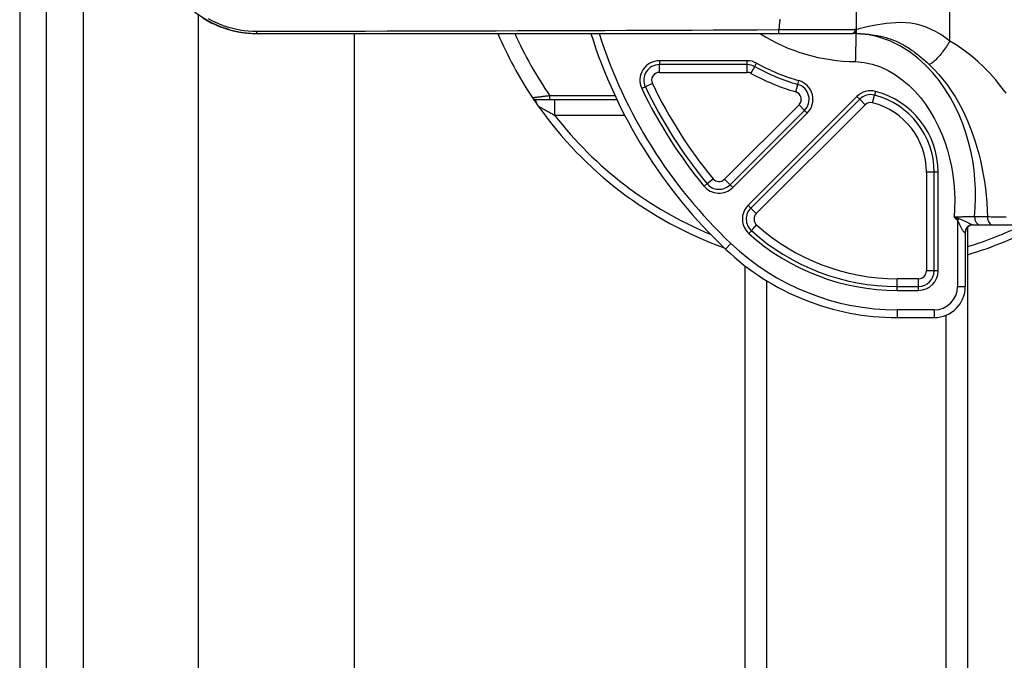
# Model space of a CAD drawing. Header units: inches. Extents: x 7 to 174, y 10 to 93.
# Tile 47 of 132: x 6.63 to 9.12, y 47.91 to 49.53. Entities that reach past the tile are written whole.
import ezdxf

# ---------------------------------------------------------------- set-up
doc = ezdxf.new("R2010")
doc.units = ezdxf.units.IN
doc.header["$MEASUREMENT"] = 0
doc.layers.add('Visible Edges(ANSI)', color=7, linetype='Continuous', lineweight=25)
doc.layers.add('Visible Tangent Edges(ANSI)', color=7, linetype='Continuous', lineweight=25)

msp = doc.modelspace()

# ---------------------------------------------------------------- linework, layer by layer
at = {"layer": 'Visible Edges(ANSI)'}
for p, q in [((6.6296, 70.6177), (6.6296, 29.1367)), ((6.6976, 29.1367), (6.6976, 70.6177)), ((8.7446, 49.5038), (8.7446, 49.5629)), ((7.0816, 29.7941), (7.0816, 49.5401)), ((7.2281, 49.4939), (7.2288, 49.4939)), ((7.2288, 49.4939), (8.5485, 49.4939)), ((7.4753, 49.4939), (7.4753, 29.7941)), ((8.5485, 49.4939), (8.7325, 49.4939)), ((8.7325, 49.4939), (8.7355, 49.4942)), ((8.7344, 49.494), (8.7345, 49.494)), ((8.7446, 49.4939), (8.7446, 49.501)), ((7.9344, 49.3265), (7.9701, 49.3265)), ((7.9701, 49.3265), (8.1393, 49.3265)), ((7.9637, 49.2786), (7.9637, 49.2785)), ((9.0202, 48.8541), (9.0202, 48.9899)), ((9.0256, 49.0035), (9.0256, 31.7321)), ((9.0378, 49.0096), (9.0579, 49.0096)), ((9.0579, 49.0096), (9.0904, 49.0096)), ((9.0904, 49.0096), (9.2187, 49.0096)), ((8.4636, 31.7321), (8.4636, 48.906)), ((8.8476, 48.7754), (8.9414, 48.7754))]:
    msp.add_line(p, q, dxfattribs=at)
at = {"layer": 'Visible Edges(ANSI)', "flags": 128}
for points in [[(7.1604, 49.5032), (7.1371, 49.5109), (7.1149, 49.5206), (7.0941, 49.5322), (7.0747, 49.5454), (7.0569, 49.5601), (7.0408, 49.576), (7.0264, 49.593), (7.0136, 49.6109)], [(7.0934, 49.5324), (7.1033, 49.5265), (7.1135, 49.5211), (7.1238, 49.5162), (7.1342, 49.5118), (7.1447, 49.5079), (7.1552, 49.5045), (7.1658, 49.5016), (7.1764, 49.4992), (7.1869, 49.4972), (7.1974, 49.4957), (7.2078, 49.4947), (7.218, 49.4941), (7.2281, 49.4939)], [(8.7446, 49.4939), (8.7437, 49.4939), (8.743, 49.4939), (8.7422, 49.4939), (8.7415, 49.4939), (8.7408, 49.4939), (8.7402, 49.4939), (8.7395, 49.4939), (8.739, 49.4939), (8.7384, 49.4939), (8.7379, 49.4939), (8.7374, 49.4939), (8.737, 49.4939), (8.7366, 49.494), (8.7362, 49.494), (8.7359, 49.494), (8.7356, 49.494), (8.7353, 49.494), (8.7351, 49.494), (8.7349, 49.494), (8.7347, 49.494), (8.7346, 49.494), (8.7345, 49.494), (8.7345, 49.494), (8.7345, 49.494)], [(8.7428, 49.423), (8.7429, 49.4277), (8.743, 49.4323), (8.7432, 49.4368), (8.7433, 49.4413), (8.7434, 49.4458), (8.7435, 49.4501), (8.7436, 49.4544), (8.7437, 49.4584), (8.7438, 49.4624), (8.7439, 49.4661), (8.744, 49.4697), (8.7441, 49.4731), (8.7442, 49.4763), (8.7442, 49.4792), (8.7443, 49.4819), (8.7443, 49.4844), (8.7444, 49.4866), (8.7444, 49.4885), (8.7445, 49.4901), (8.7445, 49.4915), (8.7445, 49.4925), (8.7446, 49.4933), (8.7446, 49.4937), (8.7446, 49.4939)], [(8.7446, 49.4939), (8.7455, 49.4938), (8.7464, 49.4938), (8.7474, 49.4938), (8.7484, 49.4937), (8.7495, 49.4937), (8.7506, 49.4936), (8.7517, 49.4935), (8.7529, 49.4935), (8.7542, 49.4934), (8.7554, 49.4933), (8.7567, 49.4933), (8.758, 49.4932), (8.7594, 49.4931), (8.7608, 49.493), (8.7622, 49.4929), (8.7637, 49.4928), (8.7652, 49.4926), (8.7667, 49.4925), (8.7683, 49.4924), (8.7699, 49.4922), (8.7715, 49.492), (8.7732, 49.4919), (8.7749, 49.4917), (8.7766, 49.4915)], [(7.9262, 49.3309), (7.9262, 49.3309), (7.9263, 49.3308), (7.9264, 49.3306), (7.9266, 49.3303), (7.9268, 49.33), (7.9271, 49.3296), (7.9274, 49.3291), (7.9278, 49.3286), (7.9282, 49.328), (7.9286, 49.3273), (7.9292, 49.3265), (7.9297, 49.3256), (7.9304, 49.3247), (7.931, 49.3237), (7.9318, 49.3227), (7.9325, 49.3215), (7.9334, 49.3203), (7.9343, 49.319), (7.9352, 49.3177), (7.9362, 49.3162), (7.9372, 49.3147), (7.9383, 49.3132), (7.9395, 49.3116), (7.9406, 49.3099)]]:
    msp.add_lwpolyline(points, dxfattribs=at)
at = {"layer": 'Visible Edges(ANSI)'}
for centre, radius, start, end in [((8.7446, 49.8777), 0.9843, 202.9545, 213.749), ((9.2957, 49.8777), 1.2811, 197.4359, 226.5143), ((8.7347, 49.5038), 0.00984, 268.492, 0), ((7.9344, 49.3364), 0.00984, 213.749, 270), ((8.7446, 49.8777), 0.9843, 215.2344, 250.1402), ((9.0398, 48.9899), 0.0197, 90, 180), ((8.7446, 49.8777), 0.9843, 286.5885, 298.1154), ((8.8476, 49.4053), 0.6299, 226.5143, 270), ((8.9414, 48.8541), 0.0787, 270, 0)]:
    msp.add_arc(centre, radius, start, end, dxfattribs=at)
at = {"layer": 'Visible Tangent Edges(ANSI)'}
for p, q in [((6.7906, 29.1367), (6.7906, 70.6177)), ((8.9808, 49.4748), (8.9808, 49.7175)), ((8.745, 49.5038), (8.7446, 49.5038)), ((8.4686, 49.425), (8.2467, 49.425)), ((8.2467, 49.425), (8.2467, 49.4151)), ((8.4686, 49.4151), (8.2467, 49.4151)), ((8.2467, 49.3954), (8.2467, 49.4151)), ((8.4686, 49.4151), (8.4686, 49.425)), ((8.4686, 49.3954), (8.4686, 49.4151)), ((8.4781, 49.393), (8.4876, 49.4103)), ((8.4876, 49.4103), (8.4923, 49.4189)), ((8.2467, 49.3954), (8.4686, 49.3954)), ((8.2112, 49.3588), (8.2023, 49.3545)), ((8.2289, 49.3673), (8.2112, 49.3588)), ((8.5912, 49.3463), (8.5967, 49.3652)), ((8.5967, 49.3652), (8.5994, 49.3746)), ((8.1347, 49.3364), (7.9701, 49.3364)), ((7.9701, 49.3265), (7.9701, 49.3364)), ((8.7461, 49.3346), (8.4708, 49.0593)), ((8.7461, 49.3346), (8.753, 49.3276)), ((8.7858, 49.3188), (8.7907, 49.3379)), ((8.7932, 49.3474), (8.7907, 49.3379)), ((7.9819, 49.3265), (7.9819, 49.2872)), ((8.5997, 49.3134), (8.4114, 49.1252)), ((8.753, 49.3276), (8.4778, 49.0524)), ((8.4917, 49.0384), (8.767, 49.3137)), ((8.5997, 49.3134), (8.6136, 49.2995)), ((8.753, 49.3276), (8.767, 49.3137)), ((7.9819, 49.2872), (8.1589, 49.2872)), ((8.4253, 49.1112), (8.6136, 49.2995)), ((8.4323, 49.1043), (8.6206, 49.2926)), ((8.6136, 49.2995), (8.6206, 49.2926)), ((8.9414, 49.1432), (8.9217, 49.1432)), ((8.9217, 49.1432), (8.9217, 48.8935)), ((8.9513, 49.1432), (8.9414, 49.1432)), ((8.9414, 48.8935), (8.9414, 49.1432)), ((8.9513, 48.8935), (8.9513, 49.1432)), ((8.3671, 49.1141), (8.3595, 49.1078)), ((8.3671, 49.1141), (8.3823, 49.1266)), ((8.4114, 49.1252), (8.4253, 49.1112)), ((8.4253, 49.1112), (8.4323, 49.1043)), ((8.4778, 49.0524), (8.4708, 49.0593)), ((8.4778, 49.0524), (8.4917, 49.0384)), ((8.4793, 48.9952), (8.4925, 49.0099)), ((9.0037, 49.0255), (9.0005, 49.0218)), ((9.0005, 49.0218), (9.0005, 48.8541)), ((8.4728, 48.9879), (8.4793, 48.9952)), ((9.0202, 48.9899), (9.0191, 48.9899)), ((8.4277, 48.9625), (8.4141, 48.9483)), ((8.9414, 48.8935), (8.9217, 48.8935)), ((8.9513, 48.8935), (8.9414, 48.8935)), ((8.5174, 48.8689), (8.5174, 31.7321)), ((8.8476, 48.8541), (8.8476, 48.8738)), ((8.902, 48.8738), (8.8476, 48.8738)), ((8.902, 48.8541), (8.902, 48.8738)), ((8.8476, 48.8541), (8.902, 48.8541)), ((8.8476, 48.8443), (8.8476, 48.8541)), ((8.8476, 48.8443), (8.902, 48.8443)), ((8.902, 48.8443), (8.902, 48.8541)), ((9.0005, 48.8541), (9.0202, 48.8541)), ((8.9414, 48.7951), (8.8476, 48.7951)), ((8.8476, 48.7951), (8.8476, 48.7754)), ((8.9414, 48.7951), (8.9414, 48.7754)), ((8.9717, 31.7321), (8.9717, 48.7814))]:
    msp.add_line(p, q, dxfattribs=at)
at = {"layer": 'Visible Tangent Edges(ANSI)', "flags": 128}
for points in [[(7.2288, 49.4987), (7.218, 49.4989), (7.2073, 49.4996), (7.1965, 49.5007), (7.1859, 49.5024), (7.1754, 49.5045), (7.165, 49.507), (7.1548, 49.51), (7.1448, 49.5133), (7.135, 49.5171), (7.1254, 49.5213), (7.1161, 49.5259), (7.107, 49.5308)], [(8.5513, 49.5299), (8.551, 49.5271), (8.5507, 49.5244), (8.5505, 49.5217), (8.5502, 49.519), (8.5499, 49.5163), (8.5497, 49.5136), (8.5494, 49.5108), (8.5491, 49.5081), (8.5489, 49.5054), (8.5486, 49.5027)], [(8.9808, 49.4748), (8.9696, 49.4832), (8.9581, 49.4909), (8.9462, 49.498), (8.9339, 49.5043), (8.9214, 49.5098), (8.9085, 49.5142), (8.8955, 49.5176), (8.8825, 49.5198), (8.8695, 49.521), (8.8568, 49.5214), (8.8443, 49.5212), (8.8322, 49.5203), (8.8206, 49.5191), (8.8095, 49.5175), (8.799, 49.5158), (8.7892, 49.5141), (8.7802, 49.5123), (8.7721, 49.5106), (8.7649, 49.5089), (8.7587, 49.5075), (8.7535, 49.5062), (8.7495, 49.5051), (8.7466, 49.5043), (8.745, 49.5038)], [(7.1604, 49.5032), (7.1631, 49.5024), (7.1659, 49.5017), (7.1687, 49.501), (7.1715, 49.5004), (7.1743, 49.4997), (7.1771, 49.4992), (7.1799, 49.4986), (7.1828, 49.4981), (7.1856, 49.4975), (7.1884, 49.4971), (7.1913, 49.4966), (7.1942, 49.4962), (7.197, 49.4959), (7.1999, 49.4955), (7.2028, 49.4952), (7.2057, 49.4949), (7.2085, 49.4947), (7.2114, 49.4945), (7.2143, 49.4943), (7.2172, 49.4941), (7.2201, 49.494), (7.223, 49.4939), (7.2259, 49.4939), (7.2288, 49.4939)], [(8.5486, 49.5027), (8.4936, 49.5024), (8.4386, 49.5022), (8.3836, 49.5019), (8.3286, 49.5017), (8.2736, 49.5015), (8.2186, 49.5013), (8.1637, 49.5011), (8.1087, 49.5009), (8.0537, 49.5007), (7.9987, 49.5005), (7.9437, 49.5003), (7.8887, 49.5002), (7.8337, 49.5), (7.7787, 49.4999), (7.7237, 49.4997), (7.6687, 49.4996), (7.6138, 49.4994), (7.5588, 49.4993), (7.5038, 49.4992), (7.4488, 49.4991), (7.3938, 49.499), (7.3388, 49.4989), (7.2838, 49.4988), (7.2288, 49.4987)], [(8.7422, 49.5036), (8.7401, 49.5035), (8.7374, 49.5034), (8.7339, 49.5034), (8.7299, 49.5033), (8.7252, 49.5033), (8.7199, 49.5032), (8.714, 49.5032), (8.7075, 49.5031), (8.7004, 49.5031), (8.6929, 49.503), (8.6848, 49.503), (8.6763, 49.5029), (8.6673, 49.5029), (8.6579, 49.5029), (8.6481, 49.5028), (8.6379, 49.5028), (8.6275, 49.5028), (8.6167, 49.5028), (8.6057, 49.5027), (8.5946, 49.5027), (8.5832, 49.5027), (8.5717, 49.5027), (8.5602, 49.5027), (8.5486, 49.5027)], [(8.743, 49.5037), (8.743, 49.5037), (8.743, 49.5037), (8.743, 49.5036), (8.7429, 49.5036), (8.7429, 49.5036), (8.7429, 49.5036), (8.7428, 49.5036), (8.7428, 49.5036), (8.7428, 49.5036), (8.7427, 49.5036), (8.7427, 49.5036), (8.7427, 49.5036), (8.7426, 49.5036), (8.7426, 49.5036), (8.7426, 49.5036), (8.7425, 49.5036), (8.7425, 49.5036), (8.7425, 49.5036), (8.7424, 49.5036), (8.7424, 49.5036), (8.7423, 49.5036), (8.7423, 49.5036), (8.7423, 49.5036), (8.7422, 49.5036)], [(8.7437, 49.5038), (8.7437, 49.5038), (8.7436, 49.5038), (8.7436, 49.5038), (8.7436, 49.5038), (8.7436, 49.5038), (8.7435, 49.5038), (8.7435, 49.5038), (8.7435, 49.5038), (8.7435, 49.5038), (8.7434, 49.5037), (8.7434, 49.5037), (8.7434, 49.5037), (8.7434, 49.5037), (8.7433, 49.5037), (8.7433, 49.5037), (8.7433, 49.5037), (8.7432, 49.5037), (8.7432, 49.5037), (8.7432, 49.5037), (8.7432, 49.5037), (8.7431, 49.5037), (8.7431, 49.5037), (8.7431, 49.5037), (8.743, 49.5037)], [(8.7446, 49.5038), (8.7446, 49.5038), (8.7446, 49.5038), (8.7446, 49.5038), (8.7445, 49.5038), (8.7445, 49.5038), (8.7445, 49.5038), (8.7445, 49.5038), (8.7445, 49.5038), (8.7444, 49.5038), (8.7444, 49.5038), (8.7444, 49.5038), (8.7443, 49.5038), (8.7443, 49.5038), (8.7443, 49.5038), (8.7442, 49.5038), (8.7442, 49.5038), (8.7441, 49.5038), (8.7441, 49.5038), (8.744, 49.5038), (8.744, 49.5038), (8.7439, 49.5038), (8.7438, 49.5038), (8.7438, 49.5038), (8.7437, 49.5038)], [(8.7446, 49.5005), (8.7446, 49.5006), (8.7446, 49.5007), (8.7447, 49.5008), (8.7447, 49.501), (8.7447, 49.5011), (8.7447, 49.5012), (8.7448, 49.5013), (8.7448, 49.5014), (8.7448, 49.5016), (8.7448, 49.5017), (8.7449, 49.5018), (8.7449, 49.502), (8.7449, 49.5021), (8.7449, 49.5022), (8.7449, 49.5024), (8.745, 49.5025), (8.745, 49.5027), (8.745, 49.5028), (8.745, 49.503), (8.745, 49.5032), (8.745, 49.5033), (8.745, 49.5035), (8.745, 49.5037), (8.745, 49.5038)], [(9.0436, 49.0303), (9.0453, 49.0539), (9.0461, 49.0775), (9.0458, 49.1012), (9.0445, 49.1249), (9.0421, 49.1486), (9.0387, 49.1723), (9.0342, 49.1959), (9.0285, 49.2193), (9.0217, 49.2425), (9.0137, 49.2655), (9.0044, 49.2882), (8.9939, 49.3106), (8.982, 49.3325), (8.9687, 49.3539), (8.9539, 49.3746), (8.9376, 49.3946), (8.9196, 49.4136), (8.8998, 49.4314), (8.8782, 49.4479), (8.8546, 49.4627), (8.829, 49.4751), (8.8017, 49.4845), (8.7733, 49.4909), (8.7446, 49.4939)], [(8.7766, 49.4915), (8.7793, 49.4912), (8.7821, 49.4908), (8.785, 49.4904), (8.7879, 49.49), (8.7909, 49.4896), (8.7939, 49.4891), (8.797, 49.4886), (8.8001, 49.488), (8.8033, 49.4873), (8.8065, 49.4867), (8.8097, 49.4859), (8.813, 49.4851), (8.8163, 49.4843), (8.8196, 49.4834), (8.823, 49.4824), (8.8264, 49.4813), (8.8298, 49.4802), (8.8332, 49.479), (8.8366, 49.4777), (8.84, 49.4764), (8.8435, 49.4749), (8.8469, 49.4734), (8.8504, 49.4719), (8.8538, 49.4702)], [(8.8538, 49.4702), (8.857, 49.4686), (8.8602, 49.467), (8.8634, 49.4653), (8.8666, 49.4635), (8.8697, 49.4616), (8.8729, 49.4596), (8.8761, 49.4576), (8.8793, 49.4555), (8.8824, 49.4534), (8.8856, 49.4512), (8.8887, 49.4489), (8.8919, 49.4466), (8.895, 49.4442), (8.8981, 49.4418), (8.9013, 49.4393), (8.9044, 49.4368), (8.9074, 49.4343), (8.9105, 49.4317), (8.9136, 49.429), (8.9167, 49.4264), (8.9197, 49.4236), (8.9228, 49.4209), (8.9258, 49.4181), (8.9288, 49.4153)], [(8.9808, 49.4748), (8.9787, 49.4714), (8.9766, 49.4679), (8.9745, 49.4644), (8.9722, 49.4609), (8.9699, 49.4575), (8.9676, 49.4541), (8.9652, 49.4507), (8.9628, 49.4475), (8.9604, 49.4443), (8.958, 49.4412), (8.9555, 49.4383), (8.9531, 49.4354), (8.9507, 49.4328), (8.9484, 49.4303), (8.9461, 49.4279), (8.9439, 49.4258), (8.9417, 49.4238), (8.9396, 49.422), (8.9376, 49.4204), (8.9356, 49.419), (8.9338, 49.4178), (8.932, 49.4168), (8.9304, 49.416), (8.9288, 49.4153)], [(9.123, 49.3427), (9.11, 49.3602), (9.0964, 49.3771), (9.0819, 49.3934), (9.0668, 49.409), (9.0509, 49.4238), (9.0344, 49.4379), (9.0172, 49.4511), (8.9993, 49.4634), (8.9808, 49.4748)], [(8.7428, 49.423), (8.7641, 49.4207), (8.785, 49.4161), (8.8054, 49.4093), (8.8249, 49.4003), (8.8434, 49.3895), (8.8608, 49.377), (8.8771, 49.3631), (8.8923, 49.348), (8.9064, 49.3319), (8.9194, 49.3148), (8.9313, 49.2969), (8.9421, 49.2783), (8.9518, 49.2592), (8.9605, 49.2396), (8.9681, 49.2195), (8.9747, 49.1991), (8.9803, 49.1784), (8.9848, 49.1575), (8.9884, 49.1363), (8.991, 49.115), (8.9926, 49.0936), (8.9933, 49.0722), (8.993, 49.0507), (8.9918, 49.0293)], [(8.9288, 49.4153), (8.9413, 49.4031), (8.9531, 49.3902), (8.9642, 49.3769), (8.9747, 49.3631), (8.9846, 49.3489), (8.994, 49.3343), (9.0027, 49.3193), (9.0109, 49.304), (9.0185, 49.2885), (9.0257, 49.2726), (9.0323, 49.2565), (9.0385, 49.2401), (9.0441, 49.2235), (9.0493, 49.2067), (9.0541, 49.1897), (9.0583, 49.1725), (9.0621, 49.1551), (9.0655, 49.1376), (9.0684, 49.1199), (9.0709, 49.1021), (9.0729, 49.0841), (9.0744, 49.0661), (9.0755, 49.048), (9.0761, 49.0298)], [(7.9701, 49.3364), (7.9675, 49.3361), (7.9649, 49.3357), (7.9623, 49.3354), (7.9597, 49.3351), (7.9571, 49.3347), (7.9546, 49.3344), (7.9521, 49.3341), (7.9497, 49.3338), (7.9473, 49.3335), (7.945, 49.3332), (7.9427, 49.3329), (7.9406, 49.3327), (7.9385, 49.3324), (7.9366, 49.3322), (7.9347, 49.332), (7.9331, 49.3318), (7.9315, 49.3316), (7.9302, 49.3314), (7.929, 49.3313), (7.928, 49.3311), (7.9272, 49.3311), (7.9267, 49.331), (7.9263, 49.3309), (7.9262, 49.3309)], [(7.9406, 49.3099), (7.9397, 49.3112), (7.9389, 49.3125), (7.9382, 49.3137), (7.9376, 49.3149), (7.9371, 49.316), (7.9366, 49.3171), (7.9361, 49.3181), (7.9358, 49.3191), (7.9354, 49.32), (7.935, 49.3208), (7.9348, 49.3216), (7.9345, 49.3224), (7.9343, 49.323), (7.9341, 49.3236), (7.934, 49.3242), (7.9339, 49.3247), (7.9338, 49.3251), (7.9338, 49.3255), (7.9338, 49.3258), (7.9338, 49.3261), (7.9339, 49.3263), (7.934, 49.3264), (7.9342, 49.3265), (7.9344, 49.3265)], [(7.9406, 49.3099), (7.9407, 49.3098), (7.9411, 49.3097), (7.9416, 49.3094), (7.9423, 49.309), (7.9432, 49.3085), (7.9443, 49.3079), (7.9456, 49.3072), (7.947, 49.3064), (7.9485, 49.3056), (7.9502, 49.3046), (7.952, 49.3037), (7.9539, 49.3026), (7.956, 49.3015), (7.958, 49.3004), (7.9602, 49.2992), (7.9624, 49.2979), (7.9647, 49.2967), (7.9671, 49.2954), (7.9695, 49.2941), (7.9719, 49.2927), (7.9744, 49.2913), (7.9769, 49.29), (7.9794, 49.2886), (7.9819, 49.2872)], [(9.0436, 49.0303), (9.0419, 49.0303), (9.0401, 49.0303), (9.0383, 49.0302), (9.0365, 49.0302), (9.0346, 49.0302), (9.0326, 49.0301), (9.0306, 49.0301), (9.0286, 49.0301), (9.0265, 49.03), (9.0243, 49.03), (9.0222, 49.0299), (9.02, 49.0299), (9.0177, 49.0298), (9.0155, 49.0298), (9.0132, 49.0298), (9.0109, 49.0297), (9.0085, 49.0297), (9.0062, 49.0296), (9.0038, 49.0296), (9.0014, 49.0295), (8.999, 49.0295), (8.9966, 49.0294), (8.9942, 49.0294), (8.9918, 49.0293)], [(8.9918, 49.0293), (8.9921, 49.029), (8.9925, 49.0287), (8.9928, 49.0284), (8.9932, 49.028), (8.9936, 49.0277), (8.9939, 49.0274), (8.9943, 49.0271), (8.9947, 49.0268), (8.995, 49.0265), (8.9954, 49.0262), (8.9957, 49.0258), (8.9961, 49.0255), (8.9965, 49.0252), (8.9968, 49.0249), (8.9972, 49.0246), (8.9976, 49.0243), (8.9979, 49.024), (8.9983, 49.0236), (8.9986, 49.0233), (8.999, 49.023), (8.9994, 49.0227), (8.9997, 49.0224), (9.0001, 49.0221), (9.0005, 49.0218)], [(9.0037, 49.0255), (9.0032, 49.0257), (9.0027, 49.0258), (9.0022, 49.026), (9.0017, 49.0262), (9.0012, 49.0263), (9.0007, 49.0265), (9.0002, 49.0266), (8.9997, 49.0268), (8.9992, 49.0269), (8.9987, 49.0271), (8.9982, 49.0273), (8.9977, 49.0274), (8.9972, 49.0276), (8.9967, 49.0277), (8.9963, 49.0279), (8.9958, 49.028), (8.9953, 49.0282), (8.9948, 49.0284), (8.9943, 49.0285), (8.9938, 49.0287), (8.9933, 49.0288), (8.9928, 49.029), (8.9923, 49.0291), (8.9918, 49.0293)], [(9.0005, 49.0218), (9.0014, 49.0201), (9.0023, 49.0183), (9.0032, 49.0165), (9.004, 49.0146), (9.0048, 49.0127), (9.0056, 49.0108), (9.0064, 49.009), (9.0073, 49.0072), (9.0081, 49.0054), (9.0089, 49.0037), (9.0098, 49.002), (9.0106, 49.0004), (9.0115, 48.9989), (9.0123, 48.9975), (9.0132, 48.9961), (9.014, 48.9949), (9.0148, 48.9938), (9.0156, 48.9928), (9.0163, 48.9919), (9.017, 48.9912), (9.0176, 48.9906), (9.0182, 48.9903), (9.0187, 48.99), (9.0191, 48.9899)], [(9.0378, 49.0096), (9.0376, 49.0097), (9.0372, 49.0098), (9.0367, 49.01), (9.036, 49.0103), (9.0353, 49.0106), (9.0344, 49.011), (9.0334, 49.0115), (9.0322, 49.0121), (9.031, 49.0127), (9.0297, 49.0134), (9.0283, 49.0141), (9.0269, 49.0149), (9.0253, 49.0157), (9.0237, 49.0165), (9.022, 49.0174), (9.0202, 49.0182), (9.0184, 49.0191), (9.0166, 49.0201), (9.0147, 49.021), (9.0128, 49.022), (9.0107, 49.0229), (9.0085, 49.0238), (9.0062, 49.0247), (9.0037, 49.0255)], [(9.0761, 49.0298), (9.0747, 49.0298), (9.0734, 49.0299), (9.072, 49.0299), (9.0707, 49.0299), (9.0693, 49.0299), (9.0679, 49.0299), (9.0666, 49.03), (9.0652, 49.03), (9.0639, 49.03), (9.0625, 49.03), (9.0612, 49.03), (9.0598, 49.0301), (9.0585, 49.0301), (9.0571, 49.0301), (9.0558, 49.0301), (9.0544, 49.0301), (9.053, 49.0302), (9.0517, 49.0302), (9.0503, 49.0302), (9.049, 49.0302), (9.0476, 49.0303), (9.0463, 49.0303), (9.0449, 49.0303), (9.0436, 49.0303)], [(9.1231, 49.0296), (9.1174, 49.0296), (9.1118, 49.0296), (9.1062, 49.0296), (9.1009, 49.0297), (9.0956, 49.0297), (9.0905, 49.0297), (9.0855, 49.0297), (9.0807, 49.0298), (9.0761, 49.0298)]]:
    msp.add_lwpolyline(points, dxfattribs=at)
at = {"layer": 'Visible Tangent Edges(ANSI)'}
for centre, radius, start, end in [((8.7446, 49.8777), 0.9449, 203.9695, 214.9539), ((9.2957, 49.8777), 1.2614, 197.7169, 226.5143), ((8.7446, 49.8777), 0.4547, 237.5816, 269.7739), ((8.2467, 49.3758), 0.0492, 90, 205.571), ((8.2467, 49.3758), 0.0394, 90, 205.571), ((8.4686, 49.3758), 0.0492, 61.1979, 90), ((8.4686, 49.3758), 0.0394, 61.1979, 90), ((8.7446, 49.8777), 0.5335, 241.1979, 253.905), ((8.7446, 49.8777), 0.5236, 241.1979, 253.905), ((8.2467, 49.3758), 0.0197, 90, 205.571), ((8.4686, 49.3758), 0.0197, 61.1979, 90), ((8.7446, 49.8777), 0.5531, 241.1979, 253.905), ((9.2957, 49.8777), 1.2023, 205.571, 219.431), ((9.2957, 49.8777), 1.1826, 205.571, 219.431), ((8.5858, 49.3273), 0.0394, 315, 73.905), ((8.5858, 49.3273), 0.0492, 315, 73.905), ((9.2957, 49.8777), 1.2122, 205.571, 219.431), ((8.5858, 49.3273), 0.0197, 315, 73.905), ((8.7809, 49.2998), 0.0492, 75.4951, 135), ((8.7809, 49.2998), 0.0394, 75.4951, 135), ((8.7404, 49.1432), 0.201, 0, 75.4951), ((8.7404, 49.1432), 0.2109, 0, 75.4951), ((8.7809, 49.2998), 0.0197, 75.4951, 135), ((8.7404, 49.1432), 0.1813, 0, 75.4951), ((8.7446, 49.8777), 0.9646, 217.752, 247.497), ((8.3975, 49.1391), 0.0394, 219.431, 315), ((8.3975, 49.1391), 0.0197, 219.431, 315), ((8.3975, 49.1391), 0.0492, 219.431, 315), ((8.5056, 49.0245), 0.0492, 135, 228.0703), ((8.5056, 49.0245), 0.0394, 135, 228.0703), ((8.5056, 49.0245), 0.0197, 135, 228.0703), ((8.8476, 49.4053), 0.5315, 228.0703, 270), ((8.8476, 49.4053), 0.561, 228.0703, 270), ((8.8476, 49.4053), 0.5512, 228.0703, 270), ((8.7446, 49.8777), 0.9646, 286.9371, 295.8419), ((8.8476, 49.4053), 0.6102, 226.5143, 270), ((8.902, 48.8935), 0.0492, 270, 0), ((8.902, 48.8935), 0.0394, 270, 0), ((8.902, 48.8935), 0.0197, 270, 0), ((8.9414, 48.8541), 0.0591, 270, 0)]:
    msp.add_arc(centre, radius, start, end, dxfattribs=at)
for centre, major_axis, ratio, start_param, end_param in [((7.2288, 49.5037), (0, -0.00984), 0.001323, 0, 1.033066), ((8.5485, 49.5037), (0, -0.00984), 0.004449, 0, 1.466854), ((8.7325, 49.5037), (0, -0.00984), 0.988281, 0, 1.554748), ((8.7339, 49.5039), (-0.00028, -0.00984), 0.995537, 0.126836, 1.589318), ((8.7333, 49.5038), (0.00225, -0.00958), 0.991873, 0, 1.328892), ((8.7352, 49.5038), (0.00025, 0.00984), 0.998198, 4.442198, 4.737477), ((9.0579, 49.0293), (0, -0.0197), 0.727137, 4.660842, 6.283185), ((9.0904, 49.0293), (0, -0.0197), 0.726386, 4.686618, 6.283185), ((9.0378, 48.9899), (0, 0.0197), 0.948252, 0, 1.570796)]:
    msp.add_ellipse(centre, major_axis=major_axis, ratio=ratio, start_param=start_param, end_param=end_param, dxfattribs=at)

doc.saveas('drawing.dxf')
